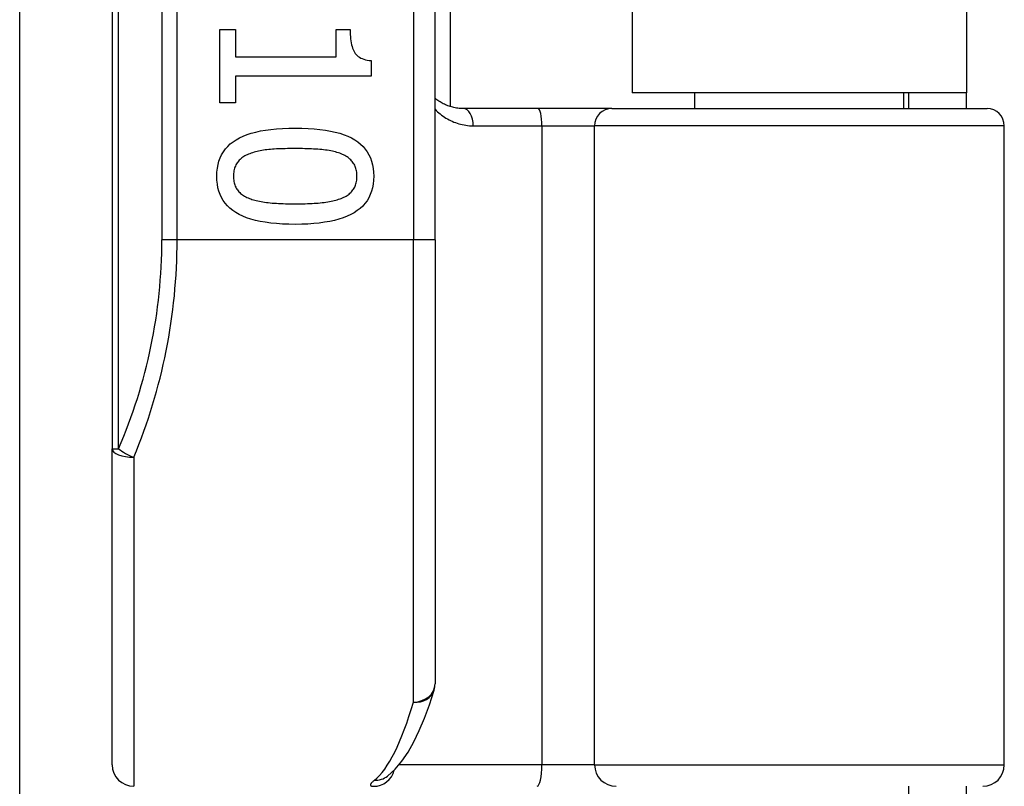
# Model space of a CAD drawing. Header units: inches. Extents: x 4 to 114, y 7 to 60.
# Tile 26 of 78: x 26.946 to 27.847, y 24.77 to 25.472. Entities that reach past the tile are written whole.
import ezdxf

# ---------------------------------------------------------------- set-up
doc = ezdxf.new("R2010")
doc.units = ezdxf.units.IN
doc.header["$MEASUREMENT"] = 0
doc.layers.add('Visible Edges(ANSI)', color=7, linetype='Continuous', lineweight=25)
doc.layers.add('Visible Tangent Edges(ANSI)', color=7, linetype='Continuous', lineweight=25)

msp = doc.modelspace()

# ---------------------------------------------------------------- linework, layer by layer
at = {"layer": 'Visible Edges(ANSI)'}
for p, q in [((27.03054, 26.96152), (27.03054, 25.07933)), ((27.32582, 25.27042), (27.32582, 26.77042)), ((27.3396, 26.64847), (27.3396, 25.39237)), ((27.50604, 26.63592), (27.50604, 25.40492)), ((27.81204, 26.63592), (27.81204, 25.40492)), ((26.9459, 22.58883), (26.9459, 25.58548)), ((27.12911, 25.46293), (27.14318, 25.46293)), ((27.12911, 25.39571), (27.12911, 25.46293)), ((27.14318, 25.46293), (27.14318, 25.43792)), ((27.23553, 25.46293), (27.24814, 25.46293)), ((27.23553, 25.43792), (27.23553, 25.46293)), ((27.14318, 25.43792), (27.23553, 25.43792)), ((27.26735, 25.43446), (27.26735, 25.42017)), ((27.14318, 25.42017), (27.14318, 25.39571)), ((27.26735, 25.42017), (27.14318, 25.42017)), ((27.81204, 25.40492), (27.50604, 25.40492)), ((27.56357, 25.3905), (27.56357, 25.40492)), ((27.75452, 25.3905), (27.75452, 25.40492)), ((27.75904, 25.40492), (27.75904, 25.3905)), ((27.81204, 25.3905), (27.81204, 25.40492)), ((27.14318, 25.39571), (27.12911, 25.39571)), ((27.42004, 25.3905), (27.35159, 25.3905)), ((27.48753, 25.3905), (27.42004, 25.3905)), ((27.48753, 25.3905), (27.8308, 25.3905)), ((27.84654, 24.79011), (27.84654, 25.37476)), ((27.32582, 25.27042), (27.32582, 24.86415)), ((27.03054, 24.79011), (27.03054, 25.07933)), ((27.28195, 24.77947), (27.28239, 24.77983)), ((27.75904, 24.77042), (27.75904, 24.73942)), ((27.81204, 24.73942), (27.81204, 24.77042))]:
    msp.add_line(p, q, dxfattribs=at)
at = {"layer": 'Visible Edges(ANSI)', "flags": 128}
for points in [[(27.24814, 25.46293), (27.24817, 25.46062), (27.24826, 25.45841), (27.2484, 25.45631), (27.24859, 25.45431), (27.24884, 25.45242), (27.24915, 25.45062), (27.24951, 25.44894), (27.24993, 25.44735), (27.25041, 25.44587), (27.25094, 25.44449), (27.25152, 25.44322), (27.25216, 25.44205), (27.25288, 25.44098), (27.2537, 25.43998), (27.25462, 25.43907), (27.25564, 25.43823), (27.25675, 25.43748), (27.25797, 25.4368), (27.25929, 25.43621), (27.2607, 25.4357), (27.26221, 25.43527), (27.26383, 25.43492), (27.26554, 25.43465), (27.26735, 25.43446)], [(27.35159, 25.3905), (27.35035, 25.39052), (27.34912, 25.39058), (27.3479, 25.39068), (27.34668, 25.39081), (27.34549, 25.39098), (27.3443, 25.39118), (27.34313, 25.39142), (27.34198, 25.39169), (27.34084, 25.39199), (27.33972, 25.39233), (27.33861, 25.39269), (27.33752, 25.39309), (27.33645, 25.39352), (27.33539, 25.39398), (27.33435, 25.39447), (27.33333, 25.39499), (27.33232, 25.39553), (27.33134, 25.39611), (27.33037, 25.39671), (27.32942, 25.39734), (27.32849, 25.39799), (27.32758, 25.39867), (27.32669, 25.39938), (27.32582, 25.40011)], [(27.12621, 25.3286), (27.12633, 25.33231), (27.1267, 25.33586), (27.12731, 25.33923), (27.12817, 25.34244), (27.12928, 25.34548), (27.13063, 25.34835), (27.13223, 25.35105), (27.13407, 25.35359), (27.13616, 25.35596), (27.1385, 25.35815), (27.14108, 25.36018), (27.1439, 25.36204), (27.14698, 25.36375), (27.15032, 25.3653), (27.15392, 25.36671), (27.15777, 25.36797), (27.16188, 25.36908), (27.16625, 25.37004), (27.17088, 25.37086), (27.17577, 25.37152), (27.18091, 25.37204), (27.18631, 25.37241), (27.19198, 25.37263), (27.19789, 25.37271)], [(27.19789, 25.37271), (27.20397, 25.37263), (27.20977, 25.37241), (27.21529, 25.37204), (27.22053, 25.37151), (27.22549, 25.37084), (27.23018, 25.37001), (27.23459, 25.36904), (27.23871, 25.36792), (27.24256, 25.36665), (27.24614, 25.36523), (27.24943, 25.36365), (27.25244, 25.36193), (27.2552, 25.36006), (27.25771, 25.35801), (27.25999, 25.35581), (27.26203, 25.35344), (27.26382, 25.35091), (27.26538, 25.34821), (27.2667, 25.34535), (27.26778, 25.34233), (27.26862, 25.33914), (27.26922, 25.33579), (27.26958, 25.33228), (27.2697, 25.3286)], [(27.19789, 25.35395), (27.19551, 25.35394), (27.19319, 25.35392), (27.19094, 25.35389), (27.18875, 25.35385), (27.18663, 25.35379), (27.18458, 25.35373), (27.18259, 25.35364), (27.18067, 25.35355), (27.17882, 25.35345), (27.17703, 25.35333), (27.17532, 25.3532), (27.17366, 25.35306), (27.17206, 25.35289), (27.17048, 25.3527), (27.16894, 25.35248), (27.16742, 25.35224), (27.16594, 25.35196), (27.16448, 25.35166), (27.16305, 25.35133), (27.16165, 25.35097), (27.16028, 25.35058), (27.15894, 25.35017), (27.15764, 25.34973), (27.15635, 25.34926)], [(27.23988, 25.34915), (27.23868, 25.3496), (27.23743, 25.35003), (27.23613, 25.35043), (27.23478, 25.35081), (27.23338, 25.35116), (27.23192, 25.35149), (27.23042, 25.3518), (27.22886, 25.35208), (27.22726, 25.35233), (27.2256, 25.35256), (27.22389, 25.35276), (27.22213, 25.35294), (27.22032, 25.3531), (27.21848, 25.35325), (27.21659, 25.35338), (27.21467, 25.3535), (27.21271, 25.35361), (27.21071, 25.3537), (27.20867, 25.35377), (27.20659, 25.35384), (27.20448, 25.35389), (27.20232, 25.35392), (27.20013, 25.35394), (27.19789, 25.35395)], [(27.15635, 25.34926), (27.15519, 25.3488), (27.15406, 25.3483), (27.15299, 25.34778), (27.15196, 25.34722), (27.15097, 25.34663), (27.15003, 25.34601), (27.14914, 25.34535), (27.14829, 25.34467), (27.14749, 25.34395), (27.14673, 25.3432), (27.14602, 25.34242), (27.14536, 25.34161), (27.14474, 25.34076), (27.14418, 25.33987), (27.14367, 25.33893), (27.14322, 25.33796), (27.14281, 25.33694), (27.14247, 25.33587), (27.14217, 25.33477), (27.14193, 25.33362), (27.14174, 25.33243), (27.14161, 25.3312), (27.14153, 25.32992), (27.1415, 25.3286)], [(27.2544, 25.3286), (27.25437, 25.32987), (27.2543, 25.33109), (27.25417, 25.33228), (27.25399, 25.33343), (27.25377, 25.33455), (27.25349, 25.33562), (27.25316, 25.33666), (27.25278, 25.33766), (27.25236, 25.33862), (27.25188, 25.33954), (27.25135, 25.34043), (27.25077, 25.34127), (27.25014, 25.34209), (27.24946, 25.34287), (27.24873, 25.34363), (27.24795, 25.34436), (27.24711, 25.34506), (27.24623, 25.34573), (27.2453, 25.34637), (27.24432, 25.34698), (27.24328, 25.34757), (27.2422, 25.34812), (27.24107, 25.34865), (27.23988, 25.34915)], [(27.19801, 25.2846), (27.19196, 25.28468), (27.1862, 25.2849), (27.1807, 25.28528), (27.17548, 25.2858), (27.17053, 25.28648), (27.16586, 25.2873), (27.16146, 25.28827), (27.15734, 25.28939), (27.15348, 25.29067), (27.1499, 25.29209), (27.1466, 25.29366), (27.14357, 25.29538), (27.1408, 25.29726), (27.13826, 25.2993), (27.13597, 25.3015), (27.13392, 25.30386), (27.13211, 25.30639), (27.13055, 25.30907), (27.12922, 25.31192), (27.12813, 25.31493), (27.12729, 25.31811), (27.12669, 25.32144), (27.12633, 25.32494), (27.12621, 25.3286)], [(27.1415, 25.3286), (27.14153, 25.32735), (27.1416, 25.32614), (27.14173, 25.32497), (27.14191, 25.32383), (27.14213, 25.32273), (27.14241, 25.32166), (27.14274, 25.32063), (27.14312, 25.31964), (27.14354, 25.31869), (27.14402, 25.31777), (27.14455, 25.31688), (27.14513, 25.31604), (27.14576, 25.31523), (27.14644, 25.31444), (27.14717, 25.31369), (27.14796, 25.31297), (27.14879, 25.31228), (27.14967, 25.31161), (27.1506, 25.31098), (27.15158, 25.31038), (27.15262, 25.30981), (27.1537, 25.30927), (27.15484, 25.30876), (27.15602, 25.30828)], [(27.2697, 25.3286), (27.26957, 25.32491), (27.2692, 25.32138), (27.26858, 25.31802), (27.26771, 25.31482), (27.26659, 25.31179), (27.26523, 25.30893), (27.26362, 25.30624), (27.26175, 25.30371), (27.25965, 25.30135), (27.25729, 25.29916), (27.25468, 25.29713), (27.25183, 25.29527), (27.24873, 25.29357), (27.24537, 25.29201), (27.24177, 25.2906), (27.23791, 25.28934), (27.2338, 25.28823), (27.22944, 25.28727), (27.22483, 25.28646), (27.21997, 25.28579), (27.21485, 25.28527), (27.20949, 25.2849), (27.20387, 25.28468), (27.19801, 25.2846)], [(27.2401, 25.30839), (27.24125, 25.30887), (27.24235, 25.30938), (27.24341, 25.30991), (27.24442, 25.31048), (27.24538, 25.31107), (27.24629, 25.3117), (27.24715, 25.31235), (27.24797, 25.31303), (27.24874, 25.31374), (27.24946, 25.31448), (27.25014, 25.31524), (27.25077, 25.31604), (27.25135, 25.31687), (27.25188, 25.31774), (27.25236, 25.31865), (27.25278, 25.31959), (27.25316, 25.32058), (27.25349, 25.32161), (27.25377, 25.32267), (27.25399, 25.32378), (27.25417, 25.32493), (27.2543, 25.32611), (27.25437, 25.32734), (27.2544, 25.3286)], [(27.15602, 25.30828), (27.15718, 25.30784), (27.15839, 25.30743), (27.15966, 25.30704), (27.16097, 25.30666), (27.16234, 25.30632), (27.16375, 25.30599), (27.16522, 25.30568), (27.16674, 25.3054), (27.16831, 25.30514), (27.16993, 25.3049), (27.1716, 25.30468), (27.17333, 25.30448), (27.1751, 25.3043), (27.17693, 25.30414), (27.17881, 25.30399), (27.18074, 25.30386), (27.18271, 25.30374), (27.18475, 25.30364), (27.18683, 25.30356), (27.18896, 25.30349), (27.19115, 25.30343), (27.19338, 25.3034), (27.19567, 25.30337), (27.19801, 25.30336)], [(27.19801, 25.30336), (27.20034, 25.30337), (27.20263, 25.3034), (27.20486, 25.30343), (27.20704, 25.30349), (27.20917, 25.30356), (27.21125, 25.30364), (27.21328, 25.30374), (27.21525, 25.30386), (27.21717, 25.30399), (27.21904, 25.30414), (27.22086, 25.3043), (27.22263, 25.30448), (27.22434, 25.30468), (27.22601, 25.3049), (27.22764, 25.30514), (27.22921, 25.30541), (27.23074, 25.3057), (27.23222, 25.30602), (27.23365, 25.30635), (27.23504, 25.30671), (27.23637, 25.3071), (27.23766, 25.30751), (27.23891, 25.30794), (27.2401, 25.30839)], [(27.28239, 24.77983), (27.28933, 24.78613), (27.2955, 24.79347), (27.30114, 24.80177), (27.30639, 24.81107), (27.31135, 24.82136), (27.31608, 24.83268), (27.32061, 24.84502), (27.32495, 24.85838)]]:
    msp.add_lwpolyline(points, dxfattribs=at)
at = {"layer": 'Visible Edges(ANSI)'}
for centre, radius, start, end in [((27.8308, 25.37476), 0.01575, 0, 90), ((27.30613, 24.86415), 0.01969, 342.95848, 0), ((27.05023, 24.79011), 0.01969, 180, 270), ((27.82686, 24.79011), 0.01969, 270, 0)]:
    msp.add_arc(centre, radius, start, end, dxfattribs=at)
at = {"layer": 'Visible Tangent Edges(ANSI)'}
for p, q in [((27.03631, 25.07933), (27.03631, 26.96152)), ((27.07596, 26.77042), (27.07596, 25.27042)), ((27.08988, 25.27042), (27.08988, 26.77042)), ((27.30613, 26.77042), (27.30613, 25.27042)), ((27.36074, 25.37476), (27.4236, 25.37476)), ((27.4236, 25.37476), (27.4718, 25.37476)), ((27.4236, 25.37476), (27.4236, 24.79011)), ((27.84654, 25.37476), (27.4718, 25.37476)), ((27.4718, 24.79011), (27.4718, 25.37476)), ((27.08988, 25.27042), (27.07596, 25.27042)), ((27.30613, 25.27042), (27.08988, 25.27042)), ((27.32582, 25.27042), (27.30613, 25.27042)), ((27.30613, 24.8475), (27.30613, 25.27042)), ((27.03054, 25.07933), (27.03631, 25.07933)), ((27.05023, 25.0715), (27.05023, 24.77042)), ((27.4236, 24.79011), (27.29286, 24.79011)), ((27.4718, 24.79011), (27.4236, 24.79011)), ((27.4718, 24.79011), (27.84654, 24.79011))]:
    msp.add_line(p, q, dxfattribs=at)
at = {"layer": 'Visible Tangent Edges(ANSI)', "flags": 128}
for points in [[(27.32581, 25.38997), (27.32697, 25.38881), (27.32815, 25.3877), (27.32936, 25.38662), (27.3306, 25.38559), (27.33187, 25.38459), (27.33317, 25.38364), (27.33449, 25.38273), (27.33584, 25.38187), (27.33722, 25.38105), (27.33863, 25.38028), (27.34006, 25.37955), (27.34151, 25.37887), (27.34299, 25.37824), (27.34449, 25.37765), (27.34602, 25.37712), (27.34757, 25.37664), (27.34915, 25.37621), (27.35074, 25.37584), (27.35236, 25.37551), (27.354, 25.37525), (27.35566, 25.37503), (27.35734, 25.37488), (27.35903, 25.37479), (27.36074, 25.37476)], [(27.27034, 24.77593), (27.2698, 24.77548), (27.26931, 24.77506), (27.26885, 24.77465), (27.26845, 24.77426), (27.26808, 24.77389), (27.26776, 24.77353), (27.26748, 24.7732), (27.26725, 24.77288), (27.26706, 24.77258), (27.26692, 24.7723), (27.26683, 24.77204), (27.26677, 24.7718), (27.26677, 24.77158), (27.2668, 24.77138), (27.26689, 24.7712), (27.26702, 24.77104), (27.26719, 24.77089), (27.26741, 24.77077), (27.26767, 24.77066), (27.26798, 24.77058), (27.26834, 24.77051), (27.26874, 24.77046), (27.26918, 24.77043), (27.26967, 24.77042)]]:
    msp.add_lwpolyline(points, dxfattribs=at)
at = {"layer": 'Visible Tangent Edges(ANSI)'}
msp.add_arc((26.59564, 25.27042), 0.48031, 336.55613, 0, dxfattribs=at)
for centre, major_axis, ratio, start_param, end_param in [((27.35159, 25.37476), (0, 0.01575), 0.580671, 4.712389, 6.283185), ((27.42004, 25.37476), (0, 0.01575), 0.225879, 4.712389, 6.283185), ((27.48753, 25.37476), (0, 0.01575), 0.998608, 0, 1.570796), ((26.60956, 25.27042), (0, 0.5), 0.96063, 4.303216, 4.712389), ((27.05023, 25.07933), (-0.01969, 0), 0.39785, 0, 1.570796), ((27.05023, 25.07933), (-0.01806, 0.00783), 0.369668, 0.864875, 1.72975), ((27.30613, 24.86415), (0.01969, 0), 0.845842, 4.712389, 6.283185), ((27.30613, 24.86415), (0.01882, -0.00577), 0.834757, 4.962887, 6.283185), ((27.2566, 25.27042), (0, -0.5), 0.185699, 0.148494, 0.562654), ((27.41915, 24.79011), (0, -0.01969), 0.225879, 0, 1.570796), ((27.49146, 24.79011), (0, -0.01969), 0.998608, 4.712389, 6.283185), ((27.26967, 24.79011), (0, -0.01969), 0.985236, 0, 1.320384), ((27.27034, 24.7954), (0.01205, -0.01557), 0.971402, 5.610492, 6.283185)]:
    msp.add_ellipse(centre, major_axis=major_axis, ratio=ratio, start_param=start_param, end_param=end_param, dxfattribs=at)

doc.saveas('drawing.dxf')
